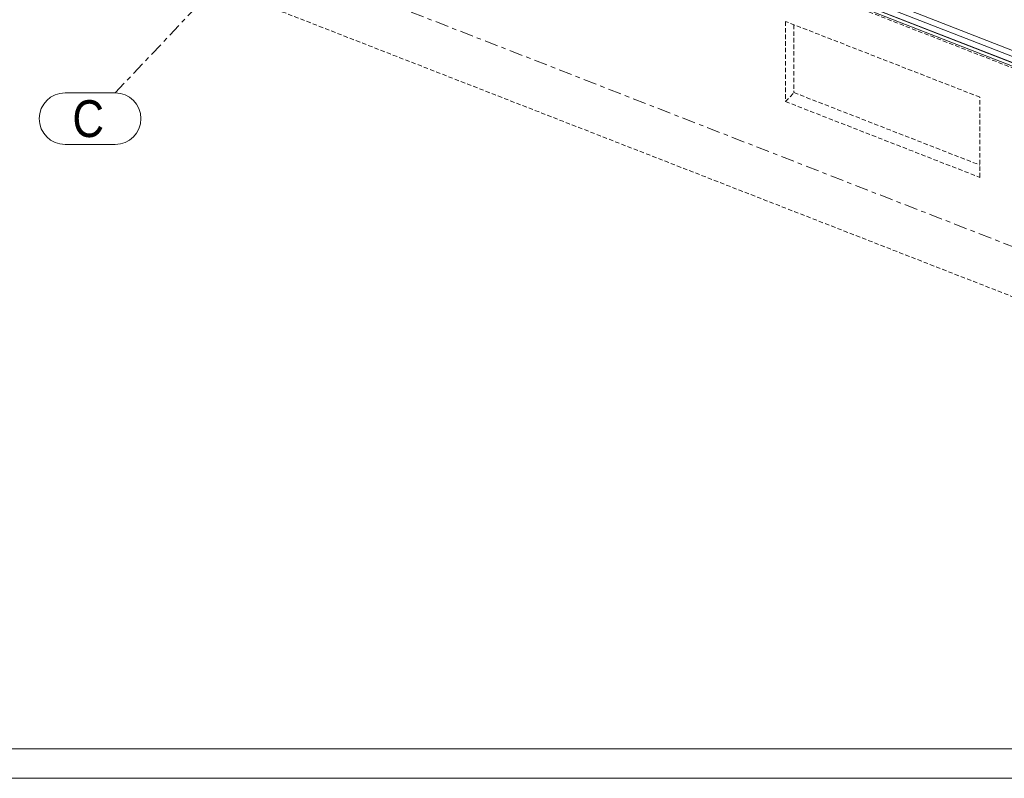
# Model space of a CAD drawing. Header units: millimetres. Extents: x -681 to 506, y -45 to 794.
# Tile 12 of 256: x -205 to -71, y -45 to 58. Entities that reach past the tile are written whole.
import ezdxf

# ---------------------------------------------------------------- set-up
doc = ezdxf.new("R2010")
doc.units = ezdxf.units.MM
doc.header["$LTSCALE"] = 0.6
for name, pattern in [('VERDECKT2', [1.5, 1, -0.5]), ('XKITLINE00', [0]), ('XKITLINE03', [6, 3, -1, 1, -1])]:
    doc.linetypes.add(name, pattern=pattern)
for name, color, linetype, lineweight in [('DrawingSheet', 5, 'Continuous', 0), ('Part', 2, 'Continuous', 0), ('S-GRID', 1, 'Continuous', 0)]:
    doc.layers.add(name, color=color, linetype=linetype, lineweight=lineweight)
doc.styles.add('ARIAL', font='ARIAL.TTF')

msp = doc.modelspace()

# ---------------------------------------------------------------- linework, layer by layer
at = {"layer": 'DrawingSheet', "color": 3, "linetype": 'XKITLINE00', "lineweight": 0}
msp.add_line((-677.18, -40.79), (501.82, -40.79), dxfattribs=at)
at = {"layer": 'DrawingSheet', "color": 2, "linetype": 'XKITLINE00', "lineweight": 0}
msp.add_line((-681.18, -44.79), (505.82, -44.79), dxfattribs=at)
at = {"layer": 'Part', "color": 4, "linetype": 'VERDECKT2', "lineweight": 0}
for p, q in [((-369.14, 137.19), (-0.58, -6.57)), ((-89.85, 59.32), (-5.33, 26.35)), ((-74.76, 47.73), (-101.17, 58.03)), ((-101.17, 58.03), (-101.17, 47.14)), ((-100.02, 57.58), (-100.02, 48.36)), ((-101.17, 47.14), (-100.02, 48.36)), ((-100.02, 48.36), (-74.76, 38.51)), ((-101.17, 47.14), (-74.76, 36.84)), ((-74.76, 36.84), (-74.76, 47.73))]:
    msp.add_line(p, q, dxfattribs=at)
at = {"layer": 'Part', "color": 2, "linetype": 'XKITLINE00', "lineweight": 0}
for p, q in [((-89.43, 60.68), (-5.33, 27.88)), ((-5.33, 27.03), (-89.15, 59.73)), ((-89.15, 59.3), (-5.33, 26.61)), ((-89.13, 59.75), (-5.33, 27.06)), ((-85.08, 59.82), (-60.13, 50.09))]:
    msp.add_line(p, q, dxfattribs=at)
at = {"layer": 'S-GRID', "color": 1, "linetype": 'XKITLINE03', "lineweight": 0}
for p, q in [((-192.23, 48.32), (230.76, 496.38)), ((-396.88, 154.8), (28.31, -11.04))]:
    msp.add_line(p, q, dxfattribs=at)
at = {"layer": 'S-GRID', "color": 1, "linetype": 'XKITLINE00', "lineweight": 0}
for p, q in [((-199.04, 48.32), (-192.23, 48.32)), ((-199.04, 41.32), (-192.23, 41.32))]:
    msp.add_line(p, q, dxfattribs=at)
for centre, start, end in [((-199.04, 44.82), 90, 270), ((-192.23, 44.82), 270, 90)]:
    msp.add_arc(centre, 3.5, start, end, dxfattribs=at)

# ---------------------------------------------------------------- texts
at = {"layer": 'S-GRID', "color": 7, "style": 'ARIAL', "width": 0.85}
msp.add_text('C', height=5, dxfattribs=at).set_placement((-198.04, 42.32))

doc.saveas('drawing.dxf')
